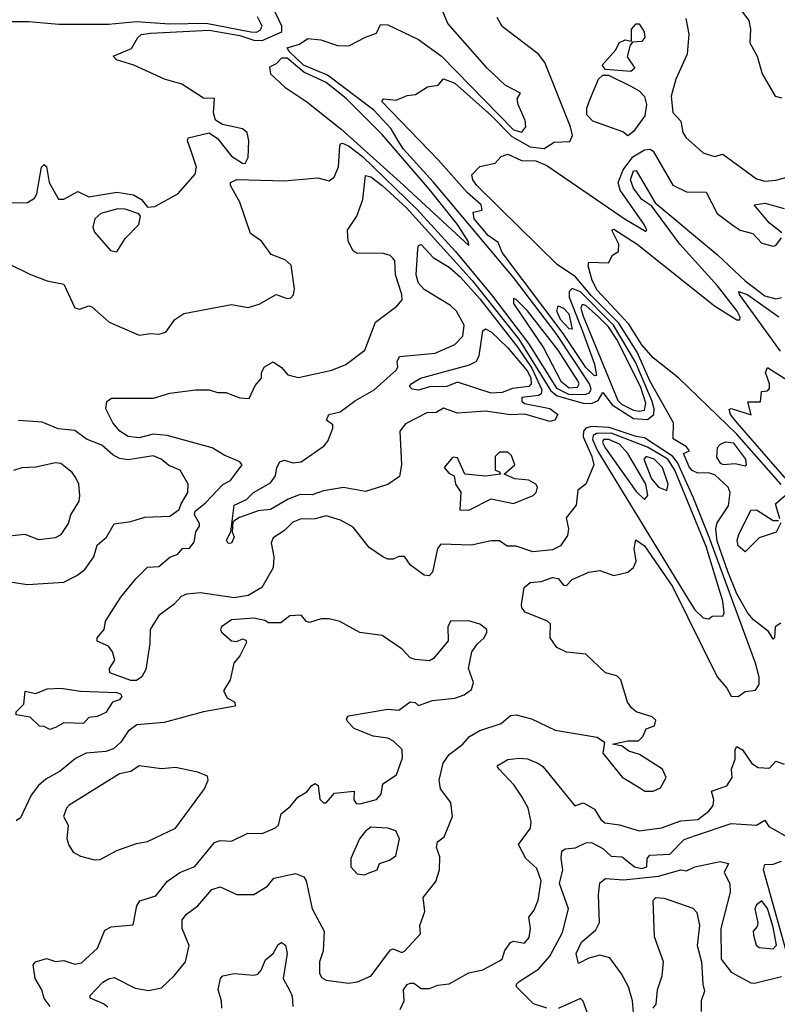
# Model space of a CAD drawing. Extents: x 1995148 to 2088947, y 769131 to 906009.
# Tile 220 of 256: x 2008977 to 2011690, y 827683 to 831208. Entities that reach past the tile are written whole.
import ezdxf

# ---------------------------------------------------------------- set-up
doc = ezdxf.new("R2010")
doc.units = 0

msp = doc.modelspace()

# ---------------------------------------------------------------- linework, layer by layer
at = {"layer": '0CON05XD'}
for points in [[(2008935.9, 830335.9), (2009016.1, 830296.1), (2009075, 830273.8), (2009135, 830261.2), (2009175, 830176.2), (2009191.7, 830171.7), (2009225, 830184), (2009235, 830180), (2009297.5, 830125), (2009405, 830078.5), (2009445, 830085.3), (2009475, 830082.3), (2009499.9, 830090.1), (2009532.2, 830135), (2009565, 830156.3), (2009735, 830189.1), (2009795, 830177.9), (2009835, 830190), (2009895, 830224.3), (2009935, 830210), (2009947.8, 830212.2), (2009957, 830223), (2009961.4, 830245), (2009949.8, 830329.8), (2009928, 830348), (2009877.6, 830367.6), (2009842.5, 830415), (2009803.2, 830443.3), (2009765.8, 830555), (2009731.8, 830615), (2009732.5, 830625), (2009755, 830635.7), (2009925, 830631.9), (2010045, 830642), (2010085, 830631.2), (2010103.8, 830645), (2010118.5, 830681.5), (2010123.7, 830756.3), (2010125.6, 830764.4), (2010133.3, 830766.7), (2010155, 830757.2), (2010205, 830718.3), (2010399.5, 830529.5), (2010538.2, 830378.2), (2010666.7, 830223.3), (2010799.3, 830049.3), (2010898.9, 829888.9), (2010945, 829866.4), (2011005, 829867.9), (2011017.1, 829872.9), (2011023, 829885), (2011017.1, 829905), (2010898, 830085), (2010745, 830284.8), (2010457.9, 830627.9), (2010351.3, 830745), (2010331.8, 830775), (2010307.5, 830817.5), (2010244.7, 830885), (2010079.4, 831009.4), (2009993, 831045), (2009941.5, 831095), (2009935, 831108), (2009979.4, 831120.6), (2010009.3, 831140.7), (2010055, 831136.1), (2010115, 831115.6), (2010155.8, 831114.2), (2010215, 831146), (2010255, 831160), (2010268.8, 831191.2), (2010295, 831190.5), (2010405, 831136.9), (2010487.8, 831077.8), (2010745, 830814.3), (2010775, 830805.8), (2010789.8, 830825), (2010787.5, 830847.5), (2010762.7, 830905), (2010758.8, 830925), (2010770, 830945), (2010715, 830974.4), (2010651.2, 831035), (2010510, 831195), (2010473.8, 831285)], [(2011551.2, 831255), (2011588.1, 831205), (2011594.2, 831175), (2011591.2, 831125), (2011617.7, 831077.7), (2011636, 831015), (2011682.5, 830935), (2011705, 830928.8)], [(2008888.3, 831201.7), (2009008.1, 831201.9), (2009117.8, 831192.2), (2009295, 831192), (2009395, 831201.4), (2009513.8, 831193.8), (2009645, 831195.7), (2009805.2, 831164.8), (2009825, 831164.2), (2009838.8, 831171.2), (2009845.3, 831185), (2009828.2, 831218.2)], [(2008945, 830552.8), (2009005, 830553.9), (2009030.2, 830569.8), (2009038.5, 830585), (2009055, 830680), (2009065, 830690), (2009072.5, 830682.5), (2009082.5, 830625), (2009116.1, 830566.1), (2009135, 830566.2), (2009185, 830593.3), (2009225, 830573.8), (2009325, 830590.6), (2009385, 830580.8), (2009413.3, 830565), (2009435, 830537.5), (2009460.5, 830539.5), (2009543.8, 830585), (2009605.5, 830655), (2009610.3, 830680.3), (2009588.8, 830745), (2009577.5, 830775), (2009580, 830785), (2009655, 830803.8), (2009685, 830783.3), (2009735, 830720), (2009774.4, 830694.4), (2009785, 830694), (2009795.3, 830714.7), (2009797.5, 830775), (2009791.9, 830805), (2009775, 830818), (2009703.6, 830833.6), (2009678.8, 830848.8), (2009671.2, 830875), (2009675, 830926), (2009635, 830927.1), (2009557.4, 830977.4), (2009496.2, 830995), (2009385.4, 831045.4), (2009323.3, 831065), (2009311.7, 831078.3), (2009377.5, 831105), (2009400, 831145), (2009412.5, 831155), (2009445, 831159.6), (2009655, 831171), (2009765, 831151.3), (2009815, 831135.1), (2009845, 831134), (2009916.4, 831165), (2009916.1, 831185), (2009905.8, 831205.8), (2009887.5, 831245)], [(2009292.2, 827672.2), (2009276.7, 827685), (2009230, 827705), (2009230, 827715), (2009275, 827762), (2009295, 827774.2), (2009315, 827778.8), (2009390.9, 827740.9), (2009438.1, 827731.9), (2009485, 827742.2), (2009530.8, 827785), (2009570.6, 827835), (2009583.9, 827893.9), (2009559.4, 827955), (2009559.4, 827985), (2009575, 828005.7), (2009615.6, 828035), (2009665, 828093.8), (2009695, 828103.8), (2009755, 828076.2), (2009815, 828076.2), (2009863.9, 828106.1), (2009887.5, 828135), (2009965, 828151.4), (2009995, 828138.9), (2010003.5, 828125), (2010024.5, 828025), (2010067.1, 827945), (2010064.3, 827875), (2010050.6, 827835), (2010050.4, 827795), (2010058.4, 827778.4), (2010075, 827770), (2010155, 827758.8), (2010186.6, 827763.4), (2010236, 827785), (2010305, 827878), (2010315, 827881.2), (2010345, 827868.8), (2010355, 827873.8), (2010411.9, 827935), (2010410, 827965), (2010427.8, 828015), (2010421.4, 828065), (2010467.5, 828122.5), (2010480, 828165), (2010481.2, 828211.2), (2010470, 828245), (2010473.3, 828265), (2010497, 828283), (2010526.7, 828355), (2010520.6, 828405), (2010483.9, 828455), (2010478.8, 828485), (2010494.1, 828545.9), (2010515, 828578), (2010563.8, 828615), (2010587.7, 828642.3), (2010625, 828663.3), (2010701.7, 828688.3), (2010735, 828716.7), (2010755, 828720), (2010810, 828705), (2010895, 828664), (2011045, 828640), (2011071.7, 828621.7), (2011065, 828582.5), (2011135, 828496.7), (2011197.7, 828457.7), (2011216.2, 828446.2), (2011245, 828445.8), (2011272, 828458), (2011292.5, 828495), (2011278.6, 828525), (2011197, 828577), (2011158.8, 828588.8), (2011135, 828607.5), (2011100, 828615), (2011155, 828626.2), (2011193.6, 828626.4), (2011208.3, 828641.7), (2011220.7, 828669.3), (2011250, 828680), (2011255, 828700), (2011241.7, 828711.7), (2011185, 828730), (2011167.5, 828745), (2011153.3, 828765), (2011130, 828845), (2011115, 828858.8), (2011075, 828870), (2011005, 828936.7), (2010935, 828943.8), (2010900.5, 828960.5), (2010876.7, 828995), (2010877.5, 829045), (2010867.5, 829055), (2010787, 829087), (2010775, 829102.5), (2010774.2, 829115), (2010783.3, 829175), (2010805, 829193.3), (2010845, 829196.7), (2010885, 829211.2), (2010905, 829207.5), (2010925, 829183.3), (2010935, 829182.5), (2010955.9, 829204.1), (2011015, 829230), (2011055, 829236.7), (2011105, 829218.8), (2011155, 829230), (2011175, 829246.7), (2011185, 829270), (2011178, 829315), (2011183.6, 829346.4), (2011214.2, 829325), (2011315, 829179.5), (2011475.3, 828855), (2011509.4, 828815), (2011525, 828786.2), (2011550, 828785), (2011575, 828803.3), (2011611.7, 828808.3), (2011625, 828827.5), (2011625.4, 828854.6), (2011611.9, 828905), (2011445.8, 829355.8), (2011389.2, 829499.2), (2011332.4, 829622.4), (2011315, 829645.4), (2011215, 829711), (2011184.3, 829715.7), (2011088.4, 829748.4), (2011025, 829751.7), (2011005, 829746.4), (2010996.2, 829735), (2010995.2, 829715), (2011026.1, 829645), (2011032.5, 829615), (2011004.1, 829545.9), (2010976.2, 829523.8), (2010969.8, 829470.2), (2010934.2, 829425), (2010941.9, 829385), (2010938.7, 829361.3), (2010913.3, 829325), (2010885, 829310), (2010815, 829303.3), (2010755, 829323.8), (2010723, 829323), (2010695, 829342.5), (2010665, 829342.5), (2010595, 829327.5), (2010485, 829330), (2010472.9, 829315), (2010455, 829230), (2010443, 829217), (2010425, 829220), (2010376.7, 829255), (2010355, 829286.7), (2010335, 829286.7), (2010315, 829276.7), (2010295, 829276.7), (2010277.5, 829285), (2010228.3, 829318.3), (2010171.7, 829391.7), (2010126.2, 829416.2), (2010075, 829431.4), (2010035, 829421.4), (2010000.6, 829420.6), (2009985, 829421.4), (2009955, 829409.5), (2009925, 829379.2), (2009885, 829353.3), (2009878, 829335), (2009887.5, 829285), (2009884.3, 829245.7), (2009844, 829175), (2009795, 829146.9), (2009745, 829137.8), (2009625, 829155.9), (2009575, 829151.2), (2009555, 829143.1), (2009528.6, 829115), (2009475, 829075.6), (2009443.9, 829025), (2009443.6, 828975), (2009428.7, 828881.3), (2009414.4, 828855), (2009395, 828842.7), (2009375, 828842.5), (2009300.3, 828870.3), (2009298.8, 828885), (2009317.5, 828915), (2009310, 828945), (2009295.3, 828965.3), (2009255, 828983.8), (2009254.3, 828995), (2009280, 829025), (2009284.2, 829055), (2009338.8, 829141.2), (2009393.3, 829206.7), (2009435, 829247.8), (2009475, 829250), (2009515, 829284.2), (2009543.3, 829295), (2009560, 829315), (2009585, 829316.2), (2009602.1, 829337.9), (2009608, 829375), (2009621.2, 829395), (2009621.2, 829405), (2009603.3, 829435), (2009605, 829448.8), (2009641.9, 829478.1), (2009705, 829544), (2009731.5, 829558.5), (2009774.2, 829615), (2009765.3, 829625.3), (2009708.9, 829648.9), (2009665.9, 829675.9), (2009505, 829719.6), (2009455, 829724.7), (2009405, 829711.8), (2009365, 829715.6), (2009335.8, 829735), (2009310.8, 829765), (2009285.6, 829815), (2009289.2, 829840.8), (2009306.4, 829853.6), (2009456.8, 829853.2), (2009515, 829871.4), (2009607, 829883), (2009655, 829883.1), (2009685, 829873.1), (2009715, 829874), (2009765, 829854.3), (2009798.3, 829851.7), (2009820.8, 829899.2), (2009842.5, 829925), (2009842.5, 829945), (2009854, 829965), (2009885, 829983.8), (2009915, 829963.3), (2009936.7, 829936.7), (2009975, 829927.1), (2010095, 829953.6), (2010145, 829973.8), (2010212.9, 830025), (2010251.4, 830125), (2010327.4, 830182.6), (2010346.2, 830205), (2010345.8, 830225), (2010322.5, 830295), (2010320, 830345), (2010313.9, 830353.9), (2010303.8, 830363.8), (2010275, 830372.5), (2010185, 830371.2), (2010171.2, 830381.2), (2010152.9, 830415), (2010151.1, 830455), (2010184.4, 830505), (2010205.6, 830565), (2010215, 830650), (2010235, 830645.4), (2010275, 830615.2), (2010362.5, 830535), (2010597.5, 830275), (2010765, 830064.5), (2010879.5, 829879.5), (2010901.6, 829861.6), (2010995, 829835.5), (2011025, 829833.6), (2011049.1, 829845), (2011065, 829873.8), (2011099.2, 829829.2), (2011175, 829780.6), (2011225, 829777), (2011248.2, 829795), (2011249.7, 829815), (2011241, 829845), (2011182.4, 829982.4), (2011103.7, 830115), (2010985, 830233.8), (2010955, 830245.8), (2010945.3, 830235), (2010945.3, 830214.8), (2010992.7, 830092.7), (2011035.5, 829975), (2011042.5, 829935), (2011035, 829933.3), (2011005, 829963.3), (2010923.3, 830085), (2010705.4, 830375), (2010690.5, 830410.5), (2010655, 830435.6), (2010604.2, 830495), (2010600.6, 830519.4), (2010633.3, 830526.7), (2010630, 830545), (2010579.8, 830589.8), (2010476.1, 830706.1), (2010274.3, 830915), (2010280, 830925), (2010325, 830920), (2010365, 830936.7), (2010395, 830940), (2010438, 830968), (2010475.9, 830974.1), (2010495, 830996.7), (2010535, 830981.5), (2010665, 830865.7), (2010739.7, 830789.7), (2010805, 830753.6), (2010855, 830747.5), (2010890.7, 830769.3), (2010947.5, 830772.5), (2010956.4, 830793.6), (2010949.7, 830825), (2010857.2, 831055), (2010834.5, 831085), (2010705, 831183.8), (2010686.4, 831216.4)], [(2011165, 831022.5), (2011075, 831030), (2011062.5, 831045), (2011110.3, 831099.7), (2011125, 831126.2), (2011145, 831136.2), (2011168.3, 831131.7), (2011168, 831175), (2011185, 831193.8), (2011195, 831193.3), (2011213.8, 831165), (2011215.7, 831145), (2011205, 831130), (2011171.7, 831128.3), (2011163, 831117), (2011152.5, 831075), (2011180, 831035), (2011165, 831022.5)], [(2011362.3, 831212.3), (2011373.6, 831156.4), (2011367.5, 831085), (2011327.1, 830995), (2011310, 830935), (2011316, 830876), (2011344.2, 830845), (2011351.2, 830805), (2011363.8, 830785), (2011425, 830732), (2011465, 830718), (2011495, 830726.7), (2011615, 830638), (2011645, 830630.8), (2011685, 830634.3), (2011733.2, 830646.8)], [(2010585, 830400), (2010582.5, 830415), (2010545, 830475.6), (2010445, 830600), (2010275, 830797.7), (2010147.6, 830925), (2010075, 830983.6), (2009995, 831020.8), (2009935, 831070.2), (2009915, 831070.2), (2009895, 831050.8), (2009871.2, 831038.8), (2009875.3, 831015), (2009926.3, 830966.3), (2010005, 830914.8), (2010127.1, 830817.1), (2010338.1, 830628.1), (2010585, 830400)], [(2011155, 830792.5), (2011137, 830807), (2011030, 830845), (2011008.3, 830868.3), (2011008.3, 830891.7), (2011018.3, 830921.7), (2011050, 830995), (2011065, 831010), (2011085, 831010), (2011165, 830970), (2011195, 830953.8), (2011215, 830933.3), (2011221.1, 830905), (2011215.5, 830864.5), (2011175, 830807.5), (2011155, 830792.5)], [(2011702.3, 829047.7), (2011682.5, 829035), (2011680, 828995), (2011675, 828990), (2011658.3, 829018.3), (2011605, 829060), (2011585, 829084), (2011545, 829152.3), (2011512.9, 829232.9), (2011475, 829341.1), (2011469.6, 829385), (2011475, 829406.7), (2011515, 829467.5), (2011520.8, 829515), (2011514, 829535), (2011467, 829577), (2011445, 829586), (2011405, 829584.2), (2011385, 829594.4), (2011375, 829607.5), (2011354.3, 829655), (2011376.2, 829665), (2011365, 829678.6), (2011317.5, 829707.5), (2011318.6, 829765), (2011235, 829912.4), (2011188.4, 830018.4), (2011122.3, 830122.3), (2011025, 830219.4), (2010967.2, 830287.2), (2010901.8, 830331.8), (2010695, 830535.3), (2010613.8, 830615), (2010600, 830635), (2010596.7, 830653.3), (2010625, 830682.5), (2010680, 830695), (2010701.7, 830718.3), (2010725, 830726.7), (2010773.8, 830703.8), (2010825, 830703.2), (2010865, 830686.5), (2011145, 830494.7), (2011218.3, 830451.7), (2011222.5, 830455), (2011213.8, 830475), (2011127.5, 830597.5), (2011120.2, 830625), (2011138.7, 830671.3), (2011172.3, 830717.7), (2011215, 830742.6), (2011235, 830745.3), (2011245, 830737.8), (2011316.1, 830616.1), (2011365, 830591.9), (2011435, 830590.8), (2011474.2, 830515), (2011531.7, 830471.7), (2011557.5, 830455), (2011602.3, 830442.3), (2011635, 830408.8), (2011675, 830397.5), (2011685, 830400), (2011705, 830427.5)], [(2011703.8, 829543.8), (2011545, 829724.5), (2011337.2, 829925), (2011245, 829997.8), (2011205, 830044.7), (2011158.1, 830118.1), (2011045, 830240.5), (2011026.9, 830275), (2011013.3, 830326.7), (2011015, 830340), (2011085, 830337.5), (2011100, 830365), (2011121.7, 830378.3), (2011122.5, 830405), (2011097.5, 830455), (2011105, 830458.8), (2011188.2, 830405), (2011465, 830184.1), (2011545, 830134.3), (2011555.7, 830134.3), (2011557.3, 830142.7), (2011546.7, 830165), (2011476.1, 830255), (2011340.5, 830405), (2011241.3, 830541.3), (2011205, 830564.7), (2011174.7, 830605), (2011164.7, 830635), (2011175, 830667.1), (2011185, 830668.8), (2011252.2, 830552.2), (2011476.2, 830366.2), (2011575, 830273.3), (2011645, 830219.2), (2011685, 830209.1), (2011705, 830213.3)], [(2011705.7, 830445), (2011660.8, 830480.8), (2011607.5, 830545), (2011645, 830551.5), (2011715, 830532.2)], [(2009325, 830376.7), (2009354.6, 830425.4), (2009403.8, 830475), (2009410, 830505), (2009403.6, 830513.6), (2009355, 830530), (2009328.3, 830531.7), (2009267.5, 830515), (2009246.2, 830495), (2009238.8, 830465), (2009245, 830447.5), (2009302.3, 830382.3), (2009325, 830376.7)], [(2009723.1, 829333.1), (2009718, 829345), (2009733.3, 829375), (2009745, 829470), (2009789.4, 829490.6), (2009814.4, 829515), (2009875, 829550.5), (2009893.3, 829575), (2009898, 829605), (2009908.8, 829625), (2009925, 829631.6), (2009955, 829622.1), (2009985, 829625.4), (2010066.9, 829683.1), (2010080.8, 829699.2), (2010098.9, 829745), (2010097.9, 829757.9), (2010075.8, 829775), (2010084.2, 829795), (2010125, 829804), (2010179.5, 829845), (2010246.9, 829883.1), (2010326.2, 829955), (2010331.2, 829965), (2010328.8, 829985), (2010337.7, 830002.3), (2010465, 830014.7), (2010535.6, 830045), (2010564.5, 830075), (2010568.4, 830115), (2010541.5, 830165), (2010520, 830185), (2010425, 830241.8), (2010404.7, 830265), (2010396.6, 830295), (2010403.4, 830386.6), (2010405, 830400), (2010415, 830403.3), (2010457.3, 830357.3), (2010515, 830322.5), (2010555, 830287.7), (2010625, 830209.4), (2010760.8, 830035), (2010810.8, 829960.8), (2010847.2, 829882.8), (2010845, 829868.9), (2010835, 829862.3), (2010775, 829856.2), (2010775, 829842), (2010785, 829834.2), (2010875, 829816.5), (2010903.8, 829795), (2010893.8, 829775), (2010875, 829770), (2010785.8, 829795.8), (2010735, 829794), (2010645, 829806.2), (2010545, 829799.2), (2010495, 829817.5), (2010468.3, 829801.7), (2010435, 829801.2), (2010358.6, 829761.4), (2010338.1, 829735), (2010344.2, 829615), (2010337.3, 829572.7), (2010295.6, 829544.4), (2010215, 829519.4), (2010136.6, 829533.4), (2010065, 829521.5), (2010025, 829507.1), (2009981.6, 829508.4), (2009938.6, 829491.4), (2009875, 829454.3), (2009830.7, 829449.3), (2009764.2, 829425.8), (2009740, 829410), (2009737.5, 829375), (2009745.7, 829355), (2009735, 829334.2), (2009723.1, 829333.1)], [(2011701.8, 830021.8), (2011554.7, 830225), (2011552.9, 830235), (2011585, 830222.8), (2011695, 830144.8)], [(2010945, 829890.2), (2010975, 829893.2), (2010980.9, 829905), (2010975.7, 829915), (2010905, 830025.5), (2010795, 830165.7), (2010755, 830206.7), (2010745, 830210), (2010745, 830192.5), (2010853.2, 830033.2), (2010915, 829914.6), (2010945, 829890.2)], [(2010955, 830100), (2010945, 830102.1), (2010914.2, 830135), (2010900.3, 830165), (2010905, 830184.3), (2010925, 830175.8), (2010943.3, 830155), (2010955, 830100)], [(2011195, 829806.6), (2011215, 829810.6), (2011219, 829835), (2011199.9, 829895), (2011115, 830063.5), (2011085, 830108.6), (2011050, 830145), (2011005, 830184.8), (2010991.1, 830188.9), (2010986.1, 830175), (2010995, 830146.9), (2011119, 829845), (2011132, 829832), (2011175, 829810.7), (2011195, 829806.6)], [(2010665, 829870.9), (2010545, 829910.4), (2010506.2, 829895), (2010445, 829893.9), (2010405, 829882.5), (2010382.5, 829885), (2010373.3, 829895), (2010378.8, 829905), (2010412.5, 829925), (2010587.3, 829972.7), (2010611.2, 829985), (2010622, 830005), (2010636.1, 830093.9), (2010645, 830101.2), (2010665, 830090.6), (2010725, 830033.8), (2010795, 829949.8), (2010807.3, 829925), (2010809.1, 829905), (2010800.4, 829895), (2010741.8, 829888.2), (2010705, 829874), (2010665, 829870.9)], [(2011741.3, 829541.3), (2011666.6, 829626.6), (2011546.5, 829765), (2011522.5, 829795), (2011517.5, 829812.5), (2011525, 829816.7), (2011596.7, 829793.3), (2011585, 829840), (2011630, 829840), (2011633, 829877), (2011655, 829880), (2011661.7, 829888.3), (2011662.5, 829905), (2011647.5, 829945), (2011655, 829962.5), (2011815, 829861.5)], [(2008935, 829197.1), (2009005, 829186.2), (2009135, 829194), (2009182.2, 829217.8), (2009210, 829240), (2009242.5, 829285), (2009255, 829326.7), (2009287.5, 829355), (2009315, 829403.8), (2009375, 829412), (2009425, 829427.1), (2009515, 829430.5), (2009548.6, 829455), (2009555.6, 829474.4), (2009579.2, 829515), (2009580, 829545), (2009551.2, 829595), (2009511.7, 829611.7), (2009483.8, 829635), (2009455, 829646.7), (2009365, 829632.9), (2009335, 829636.9), (2009310.4, 829650.4), (2009270.8, 829685), (2009216, 829706), (2009175, 829737.8), (2009115, 829743.3), (2009057.8, 829767.8), (2008972.9, 829772.9)], [(2011445, 829063.3), (2011457, 829073), (2011496.1, 829073.9), (2011500, 829085), (2011495, 829126.2), (2011435, 829322.3), (2011323.4, 829595), (2011297.6, 829635), (2011225, 829678.1), (2011095, 829727.5), (2011042.7, 829727.3), (2011030.5, 829719.5), (2011027.8, 829705), (2011045.9, 829665), (2011375, 829128.1), (2011395, 829095.6), (2011425, 829066.2), (2011445, 829063.3)], [(2011215, 829490), (2011226.2, 829505), (2011218.8, 829545), (2011154.4, 829655), (2011125, 829688.9), (2011086.9, 829705), (2011067.5, 829705), (2011063.7, 829695), (2011074.2, 829675), (2011185, 829518.8), (2011215, 829490)], [(2011575, 829611.2), (2011580, 829615), (2011576.9, 829635), (2011535, 829692.7), (2011503.9, 829696.1), (2011485, 829687.8), (2011475, 829675.7), (2011472.2, 829642.2), (2011485, 829620.8), (2011495.7, 829615.7), (2011539.5, 829619.5), (2011575, 829611.2)], [(2010585, 829452.5), (2010665, 829492.5), (2010745, 829476), (2010816, 829505), (2010827.1, 829515), (2010830.8, 829535), (2010825.5, 829545.5), (2010800, 829560), (2010750, 829565), (2010711.7, 829581.7), (2010750, 829615), (2010738.3, 829648.3), (2010725, 829660), (2010695, 829660), (2010680, 829645), (2010680, 829595), (2010695, 829590), (2010698.3, 829581.7), (2010645, 829574), (2010571.7, 829581.7), (2010545, 829640), (2010528.3, 829641.7), (2010497.5, 829605), (2010513.3, 829585), (2010532.5, 829575), (2010537.5, 829545), (2010556.4, 829516.4), (2010553, 829453), (2010585, 829452.5)], [(2011295, 829522.5), (2011299.2, 829545), (2011279.4, 829605), (2011248.9, 829635), (2011220, 829645), (2011212.5, 829635), (2011240, 829565), (2011264.3, 829534.3), (2011295, 829522.5)], [(2008940.5, 829360.5), (2008995, 829365.8), (2009045, 829347.5), (2009105.5, 829354.5), (2009126, 829365), (2009152, 829405), (2009160, 829435), (2009190, 829485), (2009192.5, 829505), (2009189.2, 829545), (2009178.3, 829568.3), (2009165, 829586.7), (2009125, 829618.8), (2009105, 829621.2), (2009035, 829606.2), (2008985, 829604), (2008955, 829594)], [(2011699.2, 829420.8), (2011683.2, 829475), (2011718.8, 829505)], [(2011702.7, 829407.3), (2011686.5, 829373.5), (2011625, 829353.5), (2011575, 829302.5), (2011550, 829325), (2011546.9, 829345), (2011552.1, 829365), (2011595, 829451.8), (2011615, 829453.7), (2011675, 829415.8), (2011694.5, 829415.5)], [(2010052.3, 828417.7), (2010064.6, 828404.6), (2010075, 828404.4), (2010105, 828438.5), (2010175, 828446.7), (2010173.8, 828415), (2010182.4, 828402.4), (2010195, 828400.6), (2010255, 828416), (2010271.2, 828435), (2010277, 828473), (2010326, 828505), (2010348, 828565), (2010346.7, 828595), (2010316, 828625), (2010295, 828635.6), (2010242.6, 828642.6), (2010175, 828670), (2010151.2, 828695), (2010147.5, 828705), (2010155, 828716.2), (2010295, 828739.4), (2010335, 828736), (2010375, 828766.2), (2010393.6, 828763.6), (2010405, 828753.3), (2010455, 828771.2), (2010535, 828779.2), (2010569.1, 828790.9), (2010595, 828810), (2010602, 828835), (2010584.2, 828885), (2010596.7, 828945), (2010616.1, 828973.9), (2010640, 828995), (2010650, 829015), (2010650, 829025), (2010625, 829043.8), (2010585, 829055.6), (2010520, 829055), (2010510, 829035), (2010511.2, 828985), (2010459.3, 828920.7), (2010445, 828912.5), (2010393, 828917), (2010375, 828923.3), (2010346.7, 828955), (2010275, 829003.8), (2010195, 829014), (2010123.9, 829053.9), (2010085, 829063.3), (2010057, 829063), (2010015, 829050), (2010004.2, 829054.2), (2009985, 829076.7), (2009945, 829073.8), (2009911.7, 829048.3), (2009868.3, 829048.3), (2009855, 829057.5), (2009815, 829065.5), (2009735, 829060), (2009700, 829035), (2009696, 829025), (2009700, 829015), (2009735, 828984.2), (2009755, 828982), (2009775, 828991.2), (2009786.4, 828986.4), (2009788.8, 828978.8), (2009765, 828931.2), (2009744, 828905), (2009731.2, 828845), (2009706.9, 828805), (2009720.4, 828780.4), (2009748, 828765), (2009749.2, 828750.8), (2009635, 828730.5), (2009495, 828692), (2009396.8, 828683.2), (2009365, 828660.8), (2009339, 828621), (2009312.7, 828597.3), (2009285, 828588.3), (2009215, 828582.5), (2009177.3, 828562.7), (2009122.6, 828517.4), (2009071.1, 828488.9), (2009044, 828466), (2009017.6, 828432.4), (2008979.7, 828350.3), (2008965, 828340)], [(2009085, 828666.7), (2009065, 828677.5), (2009048.3, 828678.3), (2009015, 828711.2), (2008965, 828720), (2008965, 828730), (2008992, 828758), (2008996.2, 828803.8), (2009035, 828795.8), (2009075, 828812.5), (2009125, 828815.4), (2009194.3, 828804.3), (2009325, 828800), (2009338.1, 828795), (2009343.1, 828785), (2009335, 828773.3), (2009310, 828765), (2009285, 828728), (2009255, 828713.3), (2009225, 828710), (2009205, 828688.8), (2009135, 828691.2), (2009105, 828674), (2009085, 828666.7)], [(2010340, 827665), (2010354, 827695), (2010351.6, 827735), (2010365, 827754.3), (2010375, 827758.6), (2010388.3, 827758.3), (2010415, 827739.4), (2010445, 827740), (2010475, 827751.8), (2010515, 827756), (2010585, 827796), (2010635, 827806.4), (2010695, 827838.2), (2010705.4, 827845), (2010714.4, 827875.6), (2010735, 827903.8), (2010745, 827908.8), (2010785, 827902.2), (2010802, 827922), (2010806.7, 827955), (2010800, 827995), (2010819.7, 828020.3), (2010833.9, 828056.1), (2010844.1, 828125), (2010828.9, 828168.9), (2010790, 828205), (2010763.3, 828255), (2010805.8, 828314.2), (2010808.9, 828335), (2010797.6, 828385), (2010775.9, 828425), (2010747.2, 828467.2), (2010693.8, 828525), (2010687.5, 828535), (2010690.7, 828539.3), (2010725, 828560), (2010765.9, 828564.1), (2010795, 828562.5), (2010835, 828545.7), (2010850.8, 828535), (2010965, 828393.8), (2010995, 828403.8), (2011005, 828400), (2011035, 828381.4), (2011058.2, 828345), (2011072.8, 828332.7), (2011125, 828325.8), (2011195, 828304.6), (2011275, 828314.3), (2011345, 828340.3), (2011405.3, 828344.7), (2011445.3, 828374.7), (2011460.4, 828395), (2011462.3, 828415), (2011454.2, 828445.8), (2011508.8, 828465), (2011528, 828495), (2011525.7, 828525), (2011539.1, 828560.9), (2011538.8, 828595), (2011545, 828606.2), (2011565, 828593.8), (2011598.8, 828545), (2011621.2, 828531.2), (2011661.7, 828528.3), (2011685, 828554), (2011715, 828543.3)], [(2009245, 828200), (2009265, 828201.2), (2009325, 828234.2), (2009395, 828258.6), (2009434.3, 828265.7), (2009535, 828313.8), (2009638.8, 828455), (2009652.5, 828485), (2009649.3, 828499.3), (2009615, 828513.8), (2009535, 828531.4), (2009485, 828525.7), (2009405, 828536.7), (2009375, 828516.2), (2009335, 828508), (2009154.5, 828395.5), (2009144.2, 828385), (2009133.8, 828355), (2009151.2, 828325), (2009145.8, 828275), (2009153, 828253), (2009168.3, 828228.3), (2009195, 828213.3), (2009245, 828200)], [(2009086.2, 827675), (2009065, 827703.8), (2009055.8, 827735), (2009032.5, 827775), (2009025.9, 827824.1), (2009033.3, 827835), (2009073.2, 827846.8), (2009105, 827836.7), (2009135, 827839.4), (2009175, 827827.3), (2009198.7, 827831.3), (2009255.4, 827884.6), (2009281.4, 827948.6), (2009305, 827960.8), (2009383, 827967), (2009397.1, 828035), (2009406.8, 828053.2), (2009465, 828070.8), (2009506.2, 828123.8), (2009550, 828155), (2009604.1, 828175.9), (2009675, 828262.5), (2009695, 828270), (2009735, 828266.7), (2009794.3, 828295.7), (2009845, 828294.4), (2009893.3, 828315), (2009903.8, 828325), (2009913.3, 828365), (2009947, 828393), (2009973.3, 828425), (2010005.8, 828444.2), (2010023, 828467), (2010035, 828473.3), (2010046, 828466), (2010052.3, 828417.7)], [(2010865, 827669.2), (2010816.7, 827685), (2010756.2, 827745), (2010756.2, 827755), (2010766, 827765), (2010835, 827809.4), (2010875, 827855.8), (2010920.3, 827939.7), (2010942.5, 828025), (2010910.4, 828115), (2010922.2, 828165), (2010915.8, 828205.8), (2010918.6, 828231.4), (2010930.5, 828239.5), (2010967.3, 828242.7), (2011005, 828260.8), (2011025, 828262.5), (2011065, 828241.1), (2011095, 828213.2), (2011135, 828210.9), (2011178.8, 828175), (2011205, 828169), (2011223.1, 828175), (2011224.4, 828205), (2011233.6, 828216.4), (2011305, 828220), (2011357.1, 828272.9), (2011396.9, 828286.9), (2011525, 828330), (2011615, 828324.4), (2011645, 828342.5), (2011660, 828320), (2011745, 828272)], [(2010213, 828147), (2010225, 828152.5), (2010257.5, 828165), (2010265, 828186.7), (2010301.3, 828198.7), (2010323.8, 828215), (2010337.5, 828275), (2010324.1, 828304.1), (2010295, 828314.2), (2010235, 828317.1), (2010215, 828302.9), (2010194.1, 828275.9), (2010162.9, 828205), (2010163.1, 828175), (2010185, 828150), (2010213, 828147)], [(2011175, 827652), (2011171.7, 827695), (2011156.7, 827745), (2011132.5, 827792.5), (2011089.9, 827849.9), (2011055, 827859.2), (2011015, 827848.4), (2010978.6, 827828.6), (2010970, 827865), (2010988.9, 827905), (2011040.7, 827949.3), (2011053.9, 827976.1), (2011049.3, 828075), (2011055, 828118), (2011075, 828132.9), (2011140.9, 828129.1), (2011265, 828142.2), (2011344.2, 828164.2), (2011365, 828161.2), (2011395, 828175.6), (2011485, 828193.8), (2011515, 828187.5), (2011500, 828155), (2011520, 828115), (2011521.8, 828085), (2011487.5, 827955), (2011489.2, 827845), (2011525, 827798), (2011595, 827760), (2011608.3, 827758.3), (2011705, 827782.2)], [(2011721.6, 827875), (2011640.8, 828165), (2011645, 828184), (2011675.6, 828184.4), (2011705, 828195.7)], [(2011245, 827668.6), (2011255.9, 827684.1), (2011261.3, 827735), (2011277.3, 827785), (2011283.1, 827835), (2011250.9, 827925), (2011246, 828055), (2011255, 828065.8), (2011285, 828063.1), (2011387.7, 828027.7), (2011401.7, 828011.7), (2011411.5, 827965), (2011403.1, 827893.1), (2011418.9, 827835), (2011423.1, 827755), (2011429.8, 827729.8), (2011417.5, 827695), (2011417.4, 827657.4)], [(2011675, 827881.5), (2011686.7, 827895), (2011675, 827959.4), (2011655, 828025.5), (2011635, 828052.9), (2011615, 828039.2), (2011609.4, 828025), (2011620, 827975), (2011617.9, 827962.1), (2011604.2, 827945), (2011605, 827930), (2011614, 827895), (2011625, 827886), (2011675, 827881.5)], [(2009701.4, 827668.6), (2009700, 827695), (2009687.5, 827735), (2009695.6, 827775), (2009704.4, 827785), (2009745, 827793.8), (2009815, 827787.1), (2009829.4, 827790.6), (2009842.1, 827805), (2009857.3, 827842.7), (2009885.3, 827864.7), (2009902.8, 827897.2), (2009915, 827904.2), (2009929.2, 827895), (2009935.5, 827865.5), (2009920, 827775), (2009945, 827731.2), (2009952.7, 827712.7), (2009955.4, 827675.4)], [(2011027.5, 827605), (2010994.3, 827694.3), (2010985, 827703.8), (2010905, 827668)]]:
    msp.add_lwpolyline(points, dxfattribs=at)

doc.saveas('drawing.dxf')
